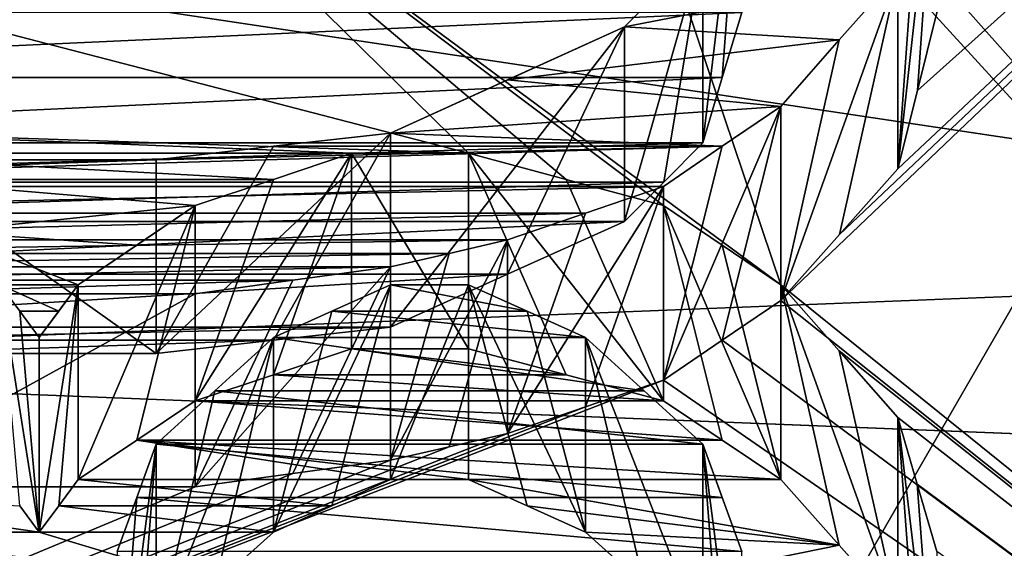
# Model space of a CAD drawing. Header units: millimetres. Extents: x -122 to 122, y -98 to 94.
# Tile 228 of 256: x -70 to -67.32, y 35.87 to 37.31. Entities that reach past the tile are written whole.
import ezdxf

# ---------------------------------------------------------------- set-up
doc = ezdxf.new("R2010")
doc.units = ezdxf.units.MM
doc.header["$LTSCALE"] = 26.699852
for name, color, linetype in [('1071', 7, 'CONTINUOUS'), ('1074', 7, 'CONTINUOUS'), ('2351', 7, 'CONTINUOUS'), ('2368', 7, 'CONTINUOUS'), ('2582', 7, 'CONTINUOUS'), ('2596', 7, 'CONTINUOUS'), ('2597', 7, 'CONTINUOUS'), ('2598', 7, 'CONTINUOUS'), ('2599', 7, 'CONTINUOUS'), ('2600', 7, 'CONTINUOUS'), ('2601', 7, 'CONTINUOUS'), ('2602', 7, 'CONTINUOUS'), ('2943', 7, 'CONTINUOUS'), ('2944', 7, 'CONTINUOUS'), ('2945', 7, 'CONTINUOUS'), ('2946', 7, 'CONTINUOUS'), ('2947', 7, 'CONTINUOUS'), ('2954', 7, 'CONTINUOUS'), ('2955', 7, 'CONTINUOUS'), ('3569', 7, 'CONTINUOUS'), ('3586', 7, 'CONTINUOUS'), ('3894', 7, 'CONTINUOUS'), ('4040', 7, 'CONTINUOUS'), ('4041', 7, 'CONTINUOUS'), ('4042', 7, 'CONTINUOUS'), ('4043', 7, 'CONTINUOUS'), ('4044', 7, 'CONTINUOUS'), ('4045', 7, 'CONTINUOUS'), ('4046', 7, 'CONTINUOUS'), ('4047', 7, 'CONTINUOUS'), ('4048', 7, 'CONTINUOUS'), ('4074', 7, 'CONTINUOUS'), ('4075', 7, 'CONTINUOUS'), ('4076', 7, 'CONTINUOUS'), ('4077', 7, 'CONTINUOUS'), ('4078', 7, 'CONTINUOUS'), ('4079', 7, 'CONTINUOUS'), ('4080', 7, 'CONTINUOUS'), ('4091', 7, 'CONTINUOUS'), ('4172', 7, 'CONTINUOUS'), ('4173', 7, 'CONTINUOUS'), ('4785', 7, 'CONTINUOUS'), ('4786', 7, 'CONTINUOUS'), ('4787', 7, 'CONTINUOUS'), ('4788', 7, 'CONTINUOUS')]:
    doc.layers.add(name, color=color, linetype=linetype)

msp = doc.modelspace()

# ---------------------------------------------------------------- linework, layer by layer
at = {"layer": '1071', "color": 250, "linetype": 'Continuous', "true_color": 0x323232}
for points in [[(-66.4443, 32.909, 19), (-66.4443, 38), (-67.8877, 30.7439, 17.75), (-66.4443, 32.909, 19)], [(-67.8877, 30.7439, 17.75), (-66.4443, 38), (-67.8877, 35.5), (-67.8877, 30.7439, 17.75)]]:
    msp.add_3dface(points, dxfattribs=at)
at = {"layer": '1074', "color": 250, "linetype": 'Continuous', "true_color": 0x323232}
msp.add_3dface([(-67.8877, 35.5), (-66.4443, 38), (-66.4443, 32.909, -19), (-67.8877, 35.5)], dxfattribs=at)
at = {"layer": '2351', "color": 250, "linetype": 'Continuous', "true_color": 0x323232}
for points in [[(-103.1595, 34.3891, 24.5448), (-103.1595, 41.469, 8.0861), (-36.8405, 34.3891, 24.5448), (-103.1595, 34.3891, 24.5448)], [(-36.8405, 34.3891, 24.5448), (-103.1595, 41.469, 8.0861), (-36.8405, 41.469, 8.0861), (-36.8405, 34.3891, 24.5448)]]:
    msp.add_3dface(points, dxfattribs=at)
at = {"layer": '2368', "color": 250, "linetype": 'Continuous', "true_color": 0x323232}
for points in [[(-63.7701, 33.238, 34.9757), (-63.7701, 40.5031, 26.2213), (-67.9255, 36.5444, 31.5051), (-63.7701, 33.238, 34.9757)], [(-67.9255, 36.5444, 31.5051), (-63.7701, 40.5031, 26.2213), (-67.7657, 36.7243, 31.2952), (-67.9255, 36.5444, 31.5051)], [(-67.7657, 36.7243, 31.2952), (-63.7701, 40.5031, 26.2213), (-67.6064, 36.9029, 31.0844), (-67.7657, 36.7243, 31.2952)], [(-67.6064, 36.9029, 31.0844), (-63.7701, 40.5031, 26.2213), (-67.5531, 37.1167, 30.8288), (-67.6064, 36.9029, 31.0844)], [(-67.5531, 37.1167, 30.8288), (-63.7701, 40.5031, 26.2213), (-67.5, 37.3287, 30.5718), (-67.5531, 37.1167, 30.8288)], [(-71.915, 37.1521, 30.7862), (-68.0319, 37.3287, 30.5718), (-71.9681, 37.3287, 30.5718), (-71.915, 37.1521, 30.7862)], [(-68.085, 37.1521, 30.7862), (-68.0319, 37.3287, 30.5718), (-71.915, 37.1521, 30.7862), (-68.085, 37.1521, 30.7862)], [(-71.8617, 36.9742, 30.9995), (-68.085, 37.1521, 30.7862), (-71.915, 37.1521, 30.7862), (-71.8617, 36.9742, 30.9995)], [(-68.1383, 36.9742, 30.9995), (-68.085, 37.1521, 30.7862), (-71.8617, 36.9742, 30.9995), (-68.1383, 36.9742, 30.9995)], [(-71.7554, 36.8673, 31.1266), (-68.1383, 36.9742, 30.9995), (-71.8617, 36.9742, 30.9995), (-71.7554, 36.8673, 31.1266)], [(-68.2446, 36.8673, 31.1266), (-68.1383, 36.9742, 30.9995), (-71.7554, 36.8673, 31.1266), (-68.2446, 36.8673, 31.1266)], [(-71.6489, 36.7599, 31.2534), (-68.2446, 36.8673, 31.1266), (-71.7554, 36.8673, 31.1266), (-71.6489, 36.7599, 31.2534)], [(-68.3511, 36.7599, 31.2534), (-68.2446, 36.8673, 31.1266), (-71.6489, 36.7599, 31.2534), (-68.3511, 36.7599, 31.2534)], [(-71.3301, 36.6165, 31.4212), (-68.3511, 36.7599, 31.2534), (-71.6489, 36.7599, 31.2534), (-71.3301, 36.6165, 31.4212)], [(-68.6699, 36.6165, 31.4212), (-68.3511, 36.7599, 31.2534), (-71.3301, 36.6165, 31.4212), (-68.6699, 36.6165, 31.4212)], [(-71.0106, 36.4723, 31.5885), (-68.6699, 36.6165, 31.4212), (-71.3301, 36.6165, 31.4212), (-71.0106, 36.4723, 31.5885)], [(-68.9894, 36.4723, 31.5885), (-68.6699, 36.6165, 31.4212), (-71.0106, 36.4723, 31.5885), (-68.9894, 36.4723, 31.5885)], [(-68.085, 36.4363, 31.63), (-63.7701, 33.238, 34.9757), (-67.9255, 36.5444, 31.5051), (-68.085, 36.4363, 31.63)], [(-70.6916, 36.4362, 31.6301), (-68.9894, 36.4723, 31.5885), (-71.0106, 36.4723, 31.5885), (-70.6916, 36.4362, 31.6301)], [(-69.3084, 36.4362, 31.6301), (-68.9894, 36.4723, 31.5885), (-70.6916, 36.4362, 31.6301), (-69.3084, 36.4362, 31.6301)], [(-70.3723, 36.4, 31.6717), (-69.3084, 36.4362, 31.6301), (-70.6916, 36.4362, 31.6301), (-70.3723, 36.4, 31.6717)], [(-69.6277, 36.4, 31.6717), (-69.3084, 36.4362, 31.6301), (-70.3723, 36.4, 31.6717), (-69.6277, 36.4, 31.6717)], [(-68.2447, 36.3277, 31.7547), (-63.7701, 33.238, 34.9757), (-68.085, 36.4363, 31.63), (-68.2447, 36.3277, 31.7547)], [(-76.2299, 33.238, 34.9757), (-63.7701, 33.238, 34.9757), (-68.2447, 36.3277, 31.7547), (-76.2299, 33.238, 34.9757)], [(-68.4573, 36.2552, 31.8374), (-76.2299, 33.238, 34.9757), (-68.2447, 36.3277, 31.7547), (-68.4573, 36.2552, 31.8374)], [(-68.6702, 36.1825, 31.92), (-76.2299, 33.238, 34.9757), (-68.4573, 36.2552, 31.8374), (-68.6702, 36.1825, 31.92)], [(-68.6702, 36.1825, 31.92), (-68.8297, 36.1462, 31.9612), (-76.2299, 33.238, 34.9757), (-68.6702, 36.1825, 31.92)], [(-68.9894, 36.1098, 32.0023), (-76.2299, 33.238, 34.9757), (-68.8297, 36.1462, 31.9612), (-68.9894, 36.1098, 32.0023)], [(-68.9894, 36.1098, 32.0023), (-69.2552, 36.0733, 32.0433), (-76.2299, 33.238, 34.9757), (-68.9894, 36.1098, 32.0023)], [(-69.5213, 36.0369, 32.0844), (-76.2299, 33.238, 34.9757), (-69.2552, 36.0733, 32.0433), (-69.5213, 36.0369, 32.0844)], [(-70.4787, 36.0369, 32.0844), (-76.2299, 33.238, 34.9757), (-69.5213, 36.0369, 32.0844), (-70.4787, 36.0369, 32.0844)]]:
    msp.add_3dface(points, dxfattribs=at)
at = {"layer": '2582', "color": 250, "linetype": 'Continuous', "true_color": 0x323232}
for points in [[(-67.7658, 37.2543, 32.2131), (-67.6064, 37.4339, 32.0041), (-68.3511, 37.2901, 32.1716), (-67.7658, 37.2543, 32.2131)], [(-68.3511, 37.2901, 32.1716), (-67.6064, 37.4339, 32.0041), (-68.2446, 37.3981, 32.046), (-68.3511, 37.2901, 32.1716)], [(-68.6699, 37.1458, 32.338), (-67.7658, 37.2543, 32.2131), (-68.3511, 37.2901, 32.1716), (-68.6699, 37.1458, 32.338)], [(-67.9255, 37.0733, 32.4212), (-67.7658, 37.2543, 32.2131), (-68.6699, 37.1458, 32.338), (-67.9255, 37.0733, 32.4212)], [(-68.9894, 37.0008, 32.5039), (-67.9255, 37.0733, 32.4212), (-68.6699, 37.1458, 32.338), (-68.9894, 37.0008, 32.5039)], [(-68.085, 36.9646, 32.5451), (-67.9255, 37.0733, 32.4212), (-68.9894, 37.0008, 32.5039), (-68.085, 36.9646, 32.5451)], [(-69.3084, 36.9645, 32.5452), (-68.085, 36.9646, 32.5451), (-68.9894, 37.0008, 32.5039), (-69.3084, 36.9645, 32.5452)], [(-68.2447, 36.8554, 32.6687), (-68.085, 36.9646, 32.5451), (-71.7553, 36.8554, 32.6687), (-68.2447, 36.8554, 32.6687)], [(-71.7553, 36.8554, 32.6687), (-68.085, 36.9646, 32.5451), (-69.6277, 36.9281, 32.5864), (-71.7553, 36.8554, 32.6687)], [(-69.6277, 36.9281, 32.5864), (-68.085, 36.9646, 32.5451), (-69.3084, 36.9645, 32.5452), (-69.6277, 36.9281, 32.5864)], [(-70.3723, 36.9281, 32.5864), (-71.7553, 36.8554, 32.6687), (-69.6277, 36.9281, 32.5864), (-70.3723, 36.9281, 32.5864)], [(-71.5427, 36.7825, 32.7507), (-68.2447, 36.8554, 32.6687), (-71.7553, 36.8554, 32.6687), (-71.5427, 36.7825, 32.7507)], [(-68.4573, 36.7825, 32.7507), (-68.2447, 36.8554, 32.6687), (-71.5427, 36.7825, 32.7507), (-68.4573, 36.7825, 32.7507)], [(-71.3298, 36.7094, 32.8326), (-68.4573, 36.7825, 32.7507), (-71.5427, 36.7825, 32.7507), (-71.3298, 36.7094, 32.8326)], [(-68.6702, 36.7094, 32.8326), (-68.4573, 36.7825, 32.7507), (-71.3298, 36.7094, 32.8326), (-68.6702, 36.7094, 32.8326)], [(-71.1703, 36.6729, 32.8734), (-68.6702, 36.7094, 32.8326), (-71.3298, 36.7094, 32.8326), (-71.1703, 36.6729, 32.8734)], [(-68.8297, 36.6729, 32.8734), (-68.6702, 36.7094, 32.8326), (-71.1703, 36.6729, 32.8734), (-68.8297, 36.6729, 32.8734)], [(-71.0106, 36.6363, 32.9142), (-68.8297, 36.6729, 32.8734), (-71.1703, 36.6729, 32.8734), (-71.0106, 36.6363, 32.9142)], [(-68.9894, 36.6363, 32.9142), (-68.8297, 36.6729, 32.8734), (-71.0106, 36.6363, 32.9142), (-68.9894, 36.6363, 32.9142)], [(-70.7448, 36.5997, 32.9549), (-68.9894, 36.6363, 32.9142), (-71.0106, 36.6363, 32.9142), (-70.7448, 36.5997, 32.9549)], [(-69.2552, 36.5997, 32.9549), (-68.9894, 36.6363, 32.9142), (-70.7448, 36.5997, 32.9549), (-69.2552, 36.5997, 32.9549)], [(-70.4787, 36.563, 32.9956), (-69.2552, 36.5997, 32.9549), (-70.7448, 36.5997, 32.9549), (-70.4787, 36.563, 32.9956)], [(-69.5213, 36.563, 32.9956), (-69.2552, 36.5997, 32.9549), (-70.4787, 36.563, 32.9956), (-69.5213, 36.563, 32.9956)]]:
    msp.add_3dface(points, dxfattribs=at)
at = {"layer": '2596', "color": 250, "linetype": 'Continuous', "true_color": 0x323232}
for points in [[(-67.6064, 36.9029, 31.0844), (-67.5531, 37.1167, 30.8288), (-67.5, 37.8623, 31.4961), (-67.6064, 36.9029, 31.0844)], [(-67.6064, 36.9029, 31.0844), (-67.5, 37.8623, 31.4961), (-67.5531, 37.649, 31.7508), (-67.6064, 36.9029, 31.0844)], [(-67.5531, 37.1167, 30.8288), (-67.5, 37.3287, 30.5718), (-67.5, 37.8623, 31.4961), (-67.5531, 37.1167, 30.8288)], [(-67.6064, 36.9029, 31.0844), (-67.5531, 37.649, 31.7508), (-67.6064, 37.4339, 32.0041), (-67.6064, 36.9029, 31.0844)]]:
    msp.add_3dface(points, dxfattribs=at)
at = {"layer": '2597', "color": 250, "linetype": 'Continuous', "true_color": 0x323232}
for points in [[(-67.9255, 36.5444, 31.5051), (-67.7657, 36.7243, 31.2952), (-67.6064, 37.4339, 32.0041), (-67.9255, 36.5444, 31.5051)], [(-67.9255, 36.5444, 31.5051), (-67.6064, 37.4339, 32.0041), (-67.7658, 37.2543, 32.2131), (-67.9255, 36.5444, 31.5051)], [(-67.7657, 36.7243, 31.2952), (-67.6064, 36.9029, 31.0844), (-67.6064, 37.4339, 32.0041), (-67.7657, 36.7243, 31.2952)], [(-67.9255, 36.5444, 31.5051), (-67.7658, 37.2543, 32.2131), (-67.9255, 37.0733, 32.4212), (-67.9255, 36.5444, 31.5051)]]:
    msp.add_3dface(points, dxfattribs=at)
at = {"layer": '2598', "color": 250, "linetype": 'Continuous', "true_color": 0x323232}
for points in [[(-68.2447, 36.3277, 31.7547), (-68.085, 36.4363, 31.63), (-67.9255, 37.0733, 32.4212), (-68.2447, 36.3277, 31.7547)], [(-68.2447, 36.3277, 31.7547), (-67.9255, 37.0733, 32.4212), (-68.085, 36.9646, 32.5451), (-68.2447, 36.3277, 31.7547)], [(-68.085, 36.4363, 31.63), (-67.9255, 36.5444, 31.5051), (-67.9255, 37.0733, 32.4212), (-68.085, 36.4363, 31.63)], [(-68.2447, 36.3277, 31.7547), (-68.085, 36.9646, 32.5451), (-68.2447, 36.8554, 32.6687), (-68.2447, 36.3277, 31.7547)]]:
    msp.add_3dface(points, dxfattribs=at)
at = {"layer": '2599', "color": 250, "linetype": 'Continuous', "true_color": 0x323232}
for points in [[(-68.6702, 36.1825, 31.92), (-68.4573, 36.2552, 31.8374), (-68.2447, 36.8554, 32.6687), (-68.6702, 36.1825, 31.92)], [(-68.6702, 36.1825, 31.92), (-68.2447, 36.8554, 32.6687), (-68.4573, 36.7825, 32.7507), (-68.6702, 36.1825, 31.92)], [(-68.4573, 36.2552, 31.8374), (-68.2447, 36.3277, 31.7547), (-68.2447, 36.8554, 32.6687), (-68.4573, 36.2552, 31.8374)], [(-68.6702, 36.1825, 31.92), (-68.4573, 36.7825, 32.7507), (-68.6702, 36.7094, 32.8326), (-68.6702, 36.1825, 31.92)]]:
    msp.add_3dface(points, dxfattribs=at)
at = {"layer": '2600', "color": 250, "linetype": 'Continuous', "true_color": 0x323232}
for points in [[(-68.9894, 36.1098, 32.0023), (-68.8297, 36.1462, 31.9612), (-68.6702, 36.7094, 32.8326), (-68.9894, 36.1098, 32.0023)], [(-68.9894, 36.1098, 32.0023), (-68.6702, 36.7094, 32.8326), (-68.8297, 36.6729, 32.8734), (-68.9894, 36.1098, 32.0023)], [(-68.8297, 36.1462, 31.9612), (-68.6702, 36.1825, 31.92), (-68.6702, 36.7094, 32.8326), (-68.8297, 36.1462, 31.9612)], [(-68.9894, 36.1098, 32.0023), (-68.8297, 36.6729, 32.8734), (-68.9894, 36.6363, 32.9142), (-68.9894, 36.1098, 32.0023)]]:
    msp.add_3dface(points, dxfattribs=at)
at = {"layer": '2601', "color": 250, "linetype": 'Continuous', "true_color": 0x323232}
for points in [[(-69.5213, 36.0369, 32.0844), (-69.2552, 36.0733, 32.0433), (-68.9894, 36.6363, 32.9142), (-69.5213, 36.0369, 32.0844)], [(-69.5213, 36.0369, 32.0844), (-68.9894, 36.6363, 32.9142), (-69.2552, 36.5997, 32.9549), (-69.5213, 36.0369, 32.0844)], [(-69.2552, 36.0733, 32.0433), (-68.9894, 36.1098, 32.0023), (-68.9894, 36.6363, 32.9142), (-69.2552, 36.0733, 32.0433)], [(-69.5213, 36.0369, 32.0844), (-69.2552, 36.5997, 32.9549), (-69.5213, 36.563, 32.9956), (-69.5213, 36.0369, 32.0844)]]:
    msp.add_3dface(points, dxfattribs=at)
at = {"layer": '2602', "color": 250, "linetype": 'Continuous', "true_color": 0x323232}
for points in [[(-70.4787, 36.0369, 32.0844), (-69.5213, 36.0369, 32.0844), (-69.5213, 36.563, 32.9956), (-70.4787, 36.0369, 32.0844)], [(-70.4787, 36.0369, 32.0844), (-69.5213, 36.563, 32.9956), (-70.4787, 36.563, 32.9956), (-70.4787, 36.0369, 32.0844)]]:
    msp.add_3dface(points, dxfattribs=at)
at = {"layer": '2943', "color": 250, "linetype": 'Continuous', "true_color": 0x323232}
for points in [[(-68.085, 37.1521, 30.7862), (-68.1383, 36.9742, 30.9995), (-68.0319, 37.8623, 31.4961), (-68.085, 37.1521, 30.7862)], [(-68.1383, 36.9742, 30.9995), (-68.1383, 37.5057, 31.92), (-68.0319, 37.8623, 31.4961), (-68.1383, 36.9742, 30.9995)], [(-68.0319, 37.3287, 30.5718), (-68.085, 37.1521, 30.7862), (-68.0319, 37.8623, 31.4961), (-68.0319, 37.3287, 30.5718)]]:
    msp.add_3dface(points, dxfattribs=at)
at = {"layer": '2944', "color": 250, "linetype": 'Continuous', "true_color": 0x323232}
for points in [[(-68.2446, 36.8673, 31.1266), (-68.3511, 36.7599, 31.2534), (-68.1383, 37.5057, 31.92), (-68.2446, 36.8673, 31.1266)], [(-68.3511, 36.7599, 31.2534), (-68.3511, 37.2901, 32.1716), (-68.1383, 37.5057, 31.92), (-68.3511, 36.7599, 31.2534)], [(-68.3511, 37.2901, 32.1716), (-68.2446, 37.3981, 32.046), (-68.1383, 37.5057, 31.92), (-68.3511, 37.2901, 32.1716)], [(-68.1383, 36.9742, 30.9995), (-68.2446, 36.8673, 31.1266), (-68.1383, 37.5057, 31.92), (-68.1383, 36.9742, 30.9995)]]:
    msp.add_3dface(points, dxfattribs=at)
at = {"layer": '2945', "color": 250, "linetype": 'Continuous', "true_color": 0x323232}
for points in [[(-68.6699, 36.6165, 31.4212), (-68.9894, 36.4723, 31.5885), (-68.3511, 37.2901, 32.1716), (-68.6699, 36.6165, 31.4212)], [(-68.9894, 36.4723, 31.5885), (-68.9894, 37.0008, 32.5039), (-68.3511, 37.2901, 32.1716), (-68.9894, 36.4723, 31.5885)], [(-68.9894, 37.0008, 32.5039), (-68.6699, 37.1458, 32.338), (-68.3511, 37.2901, 32.1716), (-68.9894, 37.0008, 32.5039)], [(-68.3511, 36.7599, 31.2534), (-68.6699, 36.6165, 31.4212), (-68.3511, 37.2901, 32.1716), (-68.3511, 36.7599, 31.2534)]]:
    msp.add_3dface(points, dxfattribs=at)
at = {"layer": '2946', "color": 250, "linetype": 'Continuous', "true_color": 0x323232}
for points in [[(-69.3084, 36.4362, 31.6301), (-69.6277, 36.4, 31.6717), (-68.9894, 37.0008, 32.5039), (-69.3084, 36.4362, 31.6301)], [(-68.9894, 37.0008, 32.5039), (-69.6277, 36.4, 31.6717), (-69.3084, 36.9645, 32.5452), (-68.9894, 37.0008, 32.5039)], [(-68.9894, 36.4723, 31.5885), (-69.3084, 36.4362, 31.6301), (-68.9894, 37.0008, 32.5039), (-68.9894, 36.4723, 31.5885)], [(-69.6277, 36.9281, 32.5864), (-69.3084, 36.9645, 32.5452), (-69.6277, 36.4, 31.6717), (-69.6277, 36.9281, 32.5864)]]:
    msp.add_3dface(points, dxfattribs=at)
at = {"layer": '2947', "color": 250, "linetype": 'Continuous', "true_color": 0x323232}
for points in [[(-69.6277, 36.4, 31.6717), (-70.3723, 36.4, 31.6717), (-70.3723, 36.9281, 32.5864), (-69.6277, 36.4, 31.6717)], [(-69.6277, 36.4, 31.6717), (-70.3723, 36.9281, 32.5864), (-69.6277, 36.9281, 32.5864), (-69.6277, 36.4, 31.6717)]]:
    msp.add_3dface(points, dxfattribs=at)
at = {"layer": '2954', "color": 250, "linetype": 'Continuous', "true_color": 0x323232}
for points in [[(-31.5, 43.165, 19.2183), (-108.5, 31.6164, 35.1136), (-31.5, 31.6164, 35.1136), (-31.5, 43.165, 19.2183)], [(-108.5, 43.165, 19.2183), (-108.5, 31.6164, 35.1136), (-31.5, 43.165, 19.2183), (-108.5, 43.165, 19.2183)]]:
    msp.add_3dface(points, dxfattribs=at)
at = {"layer": '2955', "color": 250, "linetype": 'Continuous', "true_color": 0x323232}
for points in [[(-108.5, 44.9921, 20.0318), (-108.5, 32.9547, 36.5999), (-31.5, 44.9921, 20.0318), (-108.5, 44.9921, 20.0318)], [(-31.5, 44.9921, 20.0318), (-108.5, 32.9547, 36.5999), (-31.5, 32.9547, 36.5999), (-31.5, 44.9921, 20.0318)]]:
    msp.add_3dface(points, dxfattribs=at)
at = {"layer": '3569', "color": 250, "linetype": 'Continuous', "true_color": 0x323232}
for points in [[(-103.1595, 41.469, -8.0861), (-103.1595, 34.3891, -24.5448), (-36.8405, 41.469, -8.0861), (-103.1595, 41.469, -8.0861)], [(-36.8405, 41.469, -8.0861), (-103.1595, 34.3891, -24.5448), (-36.8405, 34.3891, -24.5448), (-36.8405, 41.469, -8.0861)]]:
    msp.add_3dface(points, dxfattribs=at)
at = {"layer": '3586', "color": 250, "linetype": 'Continuous', "true_color": 0x323232}
for points in [[(-63.7701, 40.5031, -26.2213), (-63.7701, 33.238, -34.9757), (-67.5, 40.0106, -26.967), (-63.7701, 40.5031, -26.2213)], [(-67.5, 40.0106, -26.967), (-63.7701, 33.238, -34.9757), (-67.5, 39.8158, -27.2536), (-67.5, 40.0106, -26.967)], [(-67.5, 39.8158, -27.2536), (-63.7701, 33.238, -34.9757), (-67.5, 39.6191, -27.5389), (-67.5, 39.8158, -27.2536)], [(-67.5, 39.6191, -27.5389), (-63.7701, 33.238, -34.9757), (-67.8714, 39.4218, -27.8206), (-67.5, 39.6191, -27.5389)], [(-67.8714, 39.4218, -27.8206), (-63.7701, 33.238, -34.9757), (-68.2447, 39.2221, -28.1014), (-67.8714, 39.4218, -27.8206)], [(-63.7701, 33.238, -34.9757), (-68.5638, 38.4805, -29.1086), (-69.0957, 39.2221, -28.1014), (-63.7701, 33.238, -34.9757)], [(-68.2447, 39.2221, -28.1014), (-63.7701, 33.238, -34.9757), (-69.0957, 39.2221, -28.1014), (-68.2447, 39.2221, -28.1014)], [(-68.5638, 38.4805, -29.1086), (-67.9255, 36.5876, -31.4549), (-69.888, 38.036, -29.6871), (-68.5638, 38.4805, -29.1086)], [(-63.7701, 33.238, -34.9757), (-67.9255, 36.5876, -31.4549), (-68.5638, 38.4805, -29.1086), (-63.7701, 33.238, -34.9757)], [(-69.888, 38.036, -29.6871), (-68.7766, 36.9457, -31.0335), (-71.2234, 37.5817, -30.2601), (-69.888, 38.036, -29.6871)], [(-68.7766, 36.9457, -31.0335), (-69.888, 38.036, -29.6871), (-68.5108, 36.8744, -31.1182), (-68.7766, 36.9457, -31.0335)], [(-68.2447, 36.8029, -31.2028), (-68.5108, 36.8744, -31.1182), (-69.888, 38.036, -29.6871), (-68.2447, 36.8029, -31.2028)], [(-67.9255, 36.5876, -31.4549), (-68.2447, 36.8029, -31.2028), (-69.888, 38.036, -29.6871), (-67.9255, 36.5876, -31.4549)], [(-68.7766, 36.9457, -31.0335), (-70.9043, 37.0169, -30.9485), (-71.2234, 37.5817, -30.2601), (-68.7766, 36.9457, -31.0335)], [(-70.6385, 36.9457, -31.0334), (-70.9043, 37.0169, -30.9485), (-69.0957, 36.9457, -31.0335), (-70.6385, 36.9457, -31.0334)], [(-69.0957, 36.9457, -31.0335), (-70.9043, 37.0169, -30.9485), (-68.7766, 36.9457, -31.0335), (-69.0957, 36.9457, -31.0335)], [(-70.3723, 36.8743, -31.1182), (-70.6385, 36.9457, -31.0334), (-69.3084, 36.8744, -31.1182), (-70.3723, 36.8743, -31.1182)], [(-69.3084, 36.8744, -31.1182), (-70.6385, 36.9457, -31.0334), (-69.0957, 36.9457, -31.0335), (-69.3084, 36.8744, -31.1182)], [(-69.5213, 36.8029, -31.2028), (-70.3723, 36.8743, -31.1182), (-69.3084, 36.8744, -31.1182), (-69.5213, 36.8029, -31.2028)], [(-70.213, 36.7314, -31.2868), (-70.3723, 36.8743, -31.1182), (-69.5213, 36.8029, -31.2028), (-70.213, 36.7314, -31.2868)], [(-69.6807, 36.6955, -31.329), (-70.213, 36.7314, -31.2868), (-69.5213, 36.8029, -31.2028), (-69.6807, 36.6955, -31.329)], [(-68.0853, 36.6955, -31.329), (-68.2447, 36.8029, -31.2028), (-67.9255, 36.5876, -31.4549), (-68.0853, 36.6955, -31.329)], [(-70.0532, 36.5876, -31.4549), (-70.213, 36.7314, -31.2868), (-69.8404, 36.5876, -31.4549), (-70.0532, 36.5876, -31.4549)], [(-69.8404, 36.5876, -31.4549), (-70.213, 36.7314, -31.2868), (-69.6807, 36.6955, -31.329), (-69.8404, 36.5876, -31.4549)], [(-70, 36.5156, -31.5384), (-70.0532, 36.5876, -31.4549), (-69.8936, 36.5156, -31.5384), (-70, 36.5156, -31.5384)], [(-69.8936, 36.5156, -31.5384), (-70.0532, 36.5876, -31.4549), (-69.8404, 36.5876, -31.4549), (-69.8936, 36.5156, -31.5384)], [(-68.9894, 36.5876, -31.4549), (-68.6171, 36.5156, -31.5384), (-69.1489, 36.5156, -31.5384), (-68.9894, 36.5876, -31.4549)], [(-68.7766, 36.5876, -31.4549), (-68.6171, 36.5156, -31.5384), (-68.9894, 36.5876, -31.4549), (-68.7766, 36.5876, -31.4549)], [(-67.9255, 36.5876, -31.4549), (-63.7701, 33.238, -34.9757), (-67.7662, 36.4075, -31.6632), (-67.9255, 36.5876, -31.4549)], [(-69.9468, 36.4434, -31.6218), (-70, 36.5156, -31.5384), (-69.8936, 36.5156, -31.5384), (-69.9468, 36.4434, -31.6218)], [(-69.1489, 36.5156, -31.5384), (-68.4574, 36.4434, -31.6218), (-69.3085, 36.4434, -31.6218), (-69.1489, 36.5156, -31.5384)], [(-68.6171, 36.5156, -31.5384), (-68.4574, 36.4434, -31.6218), (-69.1489, 36.5156, -31.5384), (-68.6171, 36.5156, -31.5384)], [(-69.3085, 36.4434, -31.6218), (-68.298, 36.2989, -31.7877), (-69.4679, 36.2989, -31.7877), (-69.3085, 36.4434, -31.6218)], [(-68.4574, 36.4434, -31.6218), (-68.298, 36.2989, -31.7877), (-69.3085, 36.4434, -31.6218), (-68.4574, 36.4434, -31.6218)], [(-67.7662, 36.4075, -31.6632), (-63.7701, 33.238, -34.9757), (-67.6064, 36.2261, -31.8705), (-67.7662, 36.4075, -31.6632)], [(-69.4679, 36.2989, -31.7877), (-68.1383, 36.1534, -31.9529), (-69.6277, 36.1534, -31.9529), (-69.4679, 36.2989, -31.7877)], [(-68.298, 36.2989, -31.7877), (-68.1383, 36.1534, -31.9529), (-69.4679, 36.2989, -31.7877), (-68.298, 36.2989, -31.7877)], [(-67.6064, 36.2261, -31.8705), (-63.7701, 33.238, -34.9757), (-67.5532, 36.0443, -32.076), (-67.6064, 36.2261, -31.8705)], [(-69.6277, 36.1534, -31.9529), (-68.0851, 36.0078, -32.117), (-69.6808, 36.0078, -32.117), (-69.6277, 36.1534, -31.9529)], [(-68.1383, 36.1534, -31.9529), (-68.0851, 36.0078, -32.117), (-69.6277, 36.1534, -31.9529), (-68.1383, 36.1534, -31.9529)], [(-67.5532, 36.0443, -32.076), (-63.7701, 33.238, -34.9757), (-67.5, 35.8614, -32.2804), (-67.5532, 36.0443, -32.076)], [(-69.6808, 36.0078, -32.117), (-68.0319, 35.8614, -32.2804), (-69.734, 35.8614, -32.2804), (-69.6808, 36.0078, -32.117)], [(-68.0851, 36.0078, -32.117), (-68.0319, 35.8614, -32.2804), (-69.6808, 36.0078, -32.117), (-68.0851, 36.0078, -32.117)]]:
    msp.add_3dface(points, dxfattribs=at)
at = {"layer": '3894', "color": 250, "linetype": 'Continuous', "true_color": 0x323232}
for points in [[(-69.8877, 37.4958, -28.7511), (-71.4362, 37.2528, -29.0653), (-70.1003, 37.701, -28.4815), (-69.8877, 37.4958, -28.7511)], [(-69.8877, 37.4958, -28.7511), (-71.2234, 37.0447, -29.33), (-71.4362, 37.2528, -29.0653), (-69.8877, 37.4958, -28.7511)], [(-69.3084, 36.3421, -30.1963), (-69.0957, 36.413, -30.1108), (-68.5108, 36.3421, -30.1963), (-69.3084, 36.3421, -30.1963)], [(-69.0957, 36.413, -30.1108), (-68.7766, 36.413, -30.1108), (-68.5108, 36.3421, -30.1963), (-69.0957, 36.413, -30.1108)], [(-69.5213, 36.271, -30.2816), (-69.3084, 36.3421, -30.1963), (-68.2447, 36.271, -30.2816), (-69.5213, 36.271, -30.2816)], [(-69.3084, 36.3421, -30.1963), (-68.5108, 36.3421, -30.1963), (-68.2447, 36.271, -30.2816), (-69.3084, 36.3421, -30.1963)], [(-69.6807, 36.1643, -30.409), (-69.5213, 36.271, -30.2816), (-68.0853, 36.1643, -30.409), (-69.6807, 36.1643, -30.409)], [(-69.5213, 36.271, -30.2816), (-68.2447, 36.271, -30.2816), (-68.0853, 36.1643, -30.409), (-69.5213, 36.271, -30.2816)], [(-69.8404, 36.0571, -30.536), (-69.6807, 36.1643, -30.409), (-68.9894, 36.0571, -30.536), (-69.8404, 36.0571, -30.536)], [(-69.6807, 36.1643, -30.409), (-68.0853, 36.1643, -30.409), (-67.9255, 36.0571, -30.536), (-69.6807, 36.1643, -30.409)], [(-69.6807, 36.1643, -30.409), (-67.9255, 36.0571, -30.536), (-68.7766, 36.0571, -30.536), (-69.6807, 36.1643, -30.409)], [(-69.6807, 36.1643, -30.409), (-68.7766, 36.0571, -30.536), (-68.9894, 36.0571, -30.536), (-69.6807, 36.1643, -30.409)], [(-69.8936, 35.9855, -30.6203), (-69.8404, 36.0571, -30.536), (-69.1488, 35.9855, -30.6203), (-69.8936, 35.9855, -30.6203)], [(-69.8404, 36.0571, -30.536), (-68.9894, 36.0571, -30.536), (-69.1488, 35.9855, -30.6203), (-69.8404, 36.0571, -30.536)], [(-67.9255, 36.0571, -30.536), (-67.7662, 35.8781, -30.7461), (-68.7766, 36.0571, -30.536), (-67.9255, 36.0571, -30.536)], [(-67.7662, 35.8781, -30.7461), (-68.6171, 35.9855, -30.6203), (-68.7766, 36.0571, -30.536), (-67.7662, 35.8781, -30.7461)], [(-70, 35.9855, -30.6203), (-69.9468, 35.9138, -30.7045), (-70.6917, 36.0214, -30.5781), (-70, 35.9855, -30.6203)], [(-69.9468, 35.9138, -30.7045), (-70.4787, 35.9138, -30.7045), (-70.6917, 36.0214, -30.5781), (-69.9468, 35.9138, -30.7045)], [(-69.9468, 35.9138, -30.7045), (-69.8936, 35.9855, -30.6203), (-69.3085, 35.9138, -30.7045), (-69.9468, 35.9138, -30.7045)], [(-69.8936, 35.9855, -30.6203), (-69.1488, 35.9855, -30.6203), (-69.3085, 35.9138, -30.7045), (-69.8936, 35.9855, -30.6203)], [(-67.7662, 35.8781, -30.7461), (-68.4574, 35.9138, -30.7045), (-68.6171, 35.9855, -30.6203), (-67.7662, 35.8781, -30.7461)], [(-70.4787, 35.9138, -30.7045), (-69.9468, 35.9138, -30.7045), (-69.4679, 35.7701, -30.8718), (-70.4787, 35.9138, -30.7045)], [(-70.3724, 35.77, -30.8718), (-70.4787, 35.9138, -30.7045), (-69.4679, 35.7701, -30.8718), (-70.3724, 35.77, -30.8718)], [(-69.9468, 35.9138, -30.7045), (-69.3085, 35.9138, -30.7045), (-69.4679, 35.7701, -30.8718), (-69.9468, 35.9138, -30.7045)], [(-67.7662, 35.8781, -30.7461), (-68.2981, 35.7701, -30.8718), (-68.4574, 35.9138, -30.7045), (-67.7662, 35.8781, -30.7461)], [(-67.7662, 35.8781, -30.7461), (-67.6064, 35.6978, -30.9553), (-68.2981, 35.7701, -30.8718), (-67.7662, 35.8781, -30.7461)]]:
    msp.add_3dface(points, dxfattribs=at)
at = {"layer": '4040', "color": 250, "linetype": 'Continuous', "true_color": 0x323232}
for points in [[(-70.0532, 36.5876, -31.4549), (-70, 36.5156, -31.5384), (-69.9468, 35.9138, -30.7045), (-70.0532, 36.5876, -31.4549)], [(-70, 35.9855, -30.6203), (-70.0532, 36.5876, -31.4549), (-69.9468, 35.9138, -30.7045), (-70, 35.9855, -30.6203)], [(-70, 36.5156, -31.5384), (-69.9468, 36.4434, -31.6218), (-69.9468, 35.9138, -30.7045), (-70, 36.5156, -31.5384)]]:
    msp.add_3dface(points, dxfattribs=at)
at = {"layer": '4041', "color": 250, "linetype": 'Continuous', "true_color": 0x323232}
for points in [[(-69.9468, 36.4434, -31.6218), (-69.8936, 36.5156, -31.5384), (-69.8404, 36.5876, -31.4549), (-69.9468, 36.4434, -31.6218)], [(-69.9468, 36.4434, -31.6218), (-69.8404, 36.5876, -31.4549), (-69.9468, 35.9138, -30.7045), (-69.9468, 36.4434, -31.6218)], [(-69.9468, 35.9138, -30.7045), (-69.8404, 36.5876, -31.4549), (-69.8936, 35.9855, -30.6203), (-69.9468, 35.9138, -30.7045)], [(-69.8936, 35.9855, -30.6203), (-69.8404, 36.5876, -31.4549), (-69.8404, 36.0571, -30.536), (-69.8936, 35.9855, -30.6203)]]:
    msp.add_3dface(points, dxfattribs=at)
at = {"layer": '4042', "color": 250, "linetype": 'Continuous', "true_color": 0x323232}
for points in [[(-69.8404, 36.5876, -31.4549), (-69.6807, 36.6955, -31.329), (-69.5213, 36.8029, -31.2028), (-69.8404, 36.5876, -31.4549)], [(-69.8404, 36.5876, -31.4549), (-69.5213, 36.8029, -31.2028), (-69.8404, 36.0571, -30.536), (-69.8404, 36.5876, -31.4549)], [(-69.8404, 36.0571, -30.536), (-69.5213, 36.8029, -31.2028), (-69.6807, 36.1643, -30.409), (-69.8404, 36.0571, -30.536)], [(-69.6807, 36.1643, -30.409), (-69.5213, 36.8029, -31.2028), (-69.5213, 36.271, -30.2816), (-69.6807, 36.1643, -30.409)]]:
    msp.add_3dface(points, dxfattribs=at)
at = {"layer": '4043', "color": 250, "linetype": 'Continuous', "true_color": 0x323232}
for points in [[(-69.0957, 36.9457, -31.0335), (-69.5213, 36.271, -30.2816), (-69.3084, 36.8744, -31.1182), (-69.0957, 36.9457, -31.0335)], [(-69.5213, 36.271, -30.2816), (-69.0957, 36.9457, -31.0335), (-69.3084, 36.3421, -30.1963), (-69.5213, 36.271, -30.2816)], [(-69.3084, 36.3421, -30.1963), (-69.0957, 36.9457, -31.0335), (-69.0957, 36.413, -30.1108), (-69.3084, 36.3421, -30.1963)], [(-69.5213, 36.8029, -31.2028), (-69.3084, 36.8744, -31.1182), (-69.5213, 36.271, -30.2816), (-69.5213, 36.8029, -31.2028)]]:
    msp.add_3dface(points, dxfattribs=at)
at = {"layer": '4044', "color": 250, "linetype": 'Continuous', "true_color": 0x323232}
for points in [[(-69.0957, 36.9457, -31.0335), (-68.7766, 36.9457, -31.0335), (-68.7766, 36.413, -30.1108), (-69.0957, 36.9457, -31.0335)], [(-69.0957, 36.413, -30.1108), (-69.0957, 36.9457, -31.0335), (-68.7766, 36.413, -30.1108), (-69.0957, 36.413, -30.1108)]]:
    msp.add_3dface(points, dxfattribs=at)
at = {"layer": '4045', "color": 250, "linetype": 'Continuous', "true_color": 0x323232}
for points in [[(-68.7766, 36.9457, -31.0335), (-68.5108, 36.8744, -31.1182), (-68.2447, 36.271, -30.2816), (-68.7766, 36.9457, -31.0335)], [(-68.7766, 36.413, -30.1108), (-68.7766, 36.9457, -31.0335), (-68.5108, 36.3421, -30.1963), (-68.7766, 36.413, -30.1108)], [(-68.5108, 36.3421, -30.1963), (-68.7766, 36.9457, -31.0335), (-68.2447, 36.271, -30.2816), (-68.5108, 36.3421, -30.1963)], [(-68.5108, 36.8744, -31.1182), (-68.2447, 36.8029, -31.2028), (-68.2447, 36.271, -30.2816), (-68.5108, 36.8744, -31.1182)]]:
    msp.add_3dface(points, dxfattribs=at)
at = {"layer": '4046', "color": 250, "linetype": 'Continuous', "true_color": 0x323232}
for points in [[(-68.2447, 36.8029, -31.2028), (-68.0853, 36.6955, -31.329), (-67.9255, 36.0571, -30.536), (-68.2447, 36.8029, -31.2028)], [(-68.2447, 36.271, -30.2816), (-68.2447, 36.8029, -31.2028), (-68.0853, 36.1643, -30.409), (-68.2447, 36.271, -30.2816)], [(-68.0853, 36.1643, -30.409), (-68.2447, 36.8029, -31.2028), (-67.9255, 36.0571, -30.536), (-68.0853, 36.1643, -30.409)], [(-68.0853, 36.6955, -31.329), (-67.9255, 36.5876, -31.4549), (-67.9255, 36.0571, -30.536), (-68.0853, 36.6955, -31.329)]]:
    msp.add_3dface(points, dxfattribs=at)
at = {"layer": '4047', "color": 250, "linetype": 'Continuous', "true_color": 0x323232}
for points in [[(-67.9255, 36.5876, -31.4549), (-67.7662, 36.4075, -31.6632), (-67.6064, 35.6978, -30.9553), (-67.9255, 36.5876, -31.4549)], [(-67.9255, 36.0571, -30.536), (-67.9255, 36.5876, -31.4549), (-67.7662, 35.8781, -30.7461), (-67.9255, 36.0571, -30.536)], [(-67.7662, 35.8781, -30.7461), (-67.9255, 36.5876, -31.4549), (-67.6064, 35.6978, -30.9553), (-67.7662, 35.8781, -30.7461)], [(-67.7662, 36.4075, -31.6632), (-67.6064, 36.2261, -31.8705), (-67.6064, 35.6978, -30.9553), (-67.7662, 36.4075, -31.6632)]]:
    msp.add_3dface(points, dxfattribs=at)
at = {"layer": '4048', "color": 250, "linetype": 'Continuous', "true_color": 0x323232}
for points in [[(-67.6064, 36.2261, -31.8705), (-67.5532, 36.0443, -32.076), (-67.5, 35.335, -31.3687), (-67.6064, 36.2261, -31.8705)], [(-67.6064, 35.6978, -30.9553), (-67.6064, 36.2261, -31.8705), (-67.5532, 35.517, -31.1626), (-67.6064, 35.6978, -30.9553)], [(-67.5532, 35.517, -31.1626), (-67.6064, 36.2261, -31.8705), (-67.5, 35.335, -31.3687), (-67.5532, 35.517, -31.1626)], [(-67.5532, 36.0443, -32.076), (-67.5, 35.8614, -32.2804), (-67.5, 35.335, -31.3687), (-67.5532, 36.0443, -32.076)]]:
    msp.add_3dface(points, dxfattribs=at)
at = {"layer": '4074', "color": 250, "linetype": 'Continuous', "true_color": 0x323232}
for points in [[(-68.0319, 35.8614, -32.2804), (-68.0851, 36.0078, -32.117), (-68.1383, 36.1534, -31.9529), (-68.0319, 35.8614, -32.2804)], [(-68.0319, 35.8614, -32.2804), (-68.1383, 36.1534, -31.9529), (-68.0319, 35.335, -31.3687), (-68.0319, 35.8614, -32.2804)], [(-68.0319, 35.335, -31.3687), (-68.1383, 36.1534, -31.9529), (-68.0852, 35.4807, -31.2039), (-68.0319, 35.335, -31.3687)], [(-68.0852, 35.4807, -31.2039), (-68.1383, 36.1534, -31.9529), (-68.1383, 35.6255, -31.0385), (-68.0852, 35.4807, -31.2039)]]:
    msp.add_3dface(points, dxfattribs=at)
at = {"layer": '4075', "color": 250, "linetype": 'Continuous', "true_color": 0x323232}
for points in [[(-68.1383, 36.1534, -31.9529), (-68.298, 36.2989, -31.7877), (-68.4574, 36.4434, -31.6218), (-68.1383, 36.1534, -31.9529)], [(-68.1383, 36.1534, -31.9529), (-68.4574, 36.4434, -31.6218), (-68.1383, 35.6255, -31.0385), (-68.1383, 36.1534, -31.9529)], [(-68.1383, 35.6255, -31.0385), (-68.4574, 36.4434, -31.6218), (-68.2981, 35.7701, -30.8718), (-68.1383, 35.6255, -31.0385)], [(-68.2981, 35.7701, -30.8718), (-68.4574, 36.4434, -31.6218), (-68.4574, 35.9138, -30.7045), (-68.2981, 35.7701, -30.8718)]]:
    msp.add_3dface(points, dxfattribs=at)
at = {"layer": '4076', "color": 250, "linetype": 'Continuous', "true_color": 0x323232}
for points in [[(-68.7766, 36.5876, -31.4549), (-68.4574, 35.9138, -30.7045), (-68.6171, 36.5156, -31.5384), (-68.7766, 36.5876, -31.4549)], [(-68.4574, 35.9138, -30.7045), (-68.7766, 36.5876, -31.4549), (-68.6171, 35.9855, -30.6203), (-68.4574, 35.9138, -30.7045)], [(-68.6171, 35.9855, -30.6203), (-68.7766, 36.5876, -31.4549), (-68.7766, 36.0571, -30.536), (-68.6171, 35.9855, -30.6203)], [(-68.4574, 36.4434, -31.6218), (-68.6171, 36.5156, -31.5384), (-68.4574, 35.9138, -30.7045), (-68.4574, 36.4434, -31.6218)]]:
    msp.add_3dface(points, dxfattribs=at)
at = {"layer": '4077', "color": 250, "linetype": 'Continuous', "true_color": 0x323232}
for points in [[(-68.7766, 36.5876, -31.4549), (-68.9894, 36.5876, -31.4549), (-68.9894, 36.0571, -30.536), (-68.7766, 36.5876, -31.4549)], [(-68.7766, 36.0571, -30.536), (-68.7766, 36.5876, -31.4549), (-68.9894, 36.0571, -30.536), (-68.7766, 36.0571, -30.536)]]:
    msp.add_3dface(points, dxfattribs=at)
at = {"layer": '4078', "color": 250, "linetype": 'Continuous', "true_color": 0x323232}
for points in [[(-68.9894, 36.5876, -31.4549), (-69.1489, 36.5156, -31.5384), (-69.3085, 35.9138, -30.7045), (-68.9894, 36.5876, -31.4549)], [(-69.1488, 35.9855, -30.6203), (-68.9894, 36.5876, -31.4549), (-69.3085, 35.9138, -30.7045), (-69.1488, 35.9855, -30.6203)], [(-68.9894, 36.0571, -30.536), (-68.9894, 36.5876, -31.4549), (-69.1488, 35.9855, -30.6203), (-68.9894, 36.0571, -30.536)], [(-69.1489, 36.5156, -31.5384), (-69.3085, 36.4434, -31.6218), (-69.3085, 35.9138, -30.7045), (-69.1489, 36.5156, -31.5384)]]:
    msp.add_3dface(points, dxfattribs=at)
at = {"layer": '4079', "color": 250, "linetype": 'Continuous', "true_color": 0x323232}
for points in [[(-69.3085, 36.4434, -31.6218), (-69.4679, 36.2989, -31.7877), (-69.6277, 35.6255, -31.0385), (-69.3085, 36.4434, -31.6218)], [(-69.4679, 35.7701, -30.8718), (-69.3085, 36.4434, -31.6218), (-69.6277, 35.6255, -31.0385), (-69.4679, 35.7701, -30.8718)], [(-69.3085, 35.9138, -30.7045), (-69.3085, 36.4434, -31.6218), (-69.4679, 35.7701, -30.8718), (-69.3085, 35.9138, -30.7045)], [(-69.4679, 36.2989, -31.7877), (-69.6277, 36.1534, -31.9529), (-69.6277, 35.6255, -31.0385), (-69.4679, 36.2989, -31.7877)]]:
    msp.add_3dface(points, dxfattribs=at)
at = {"layer": '4080', "color": 250, "linetype": 'Continuous', "true_color": 0x323232}
for points in [[(-69.6277, 36.1534, -31.9529), (-69.6808, 36.0078, -32.117), (-69.734, 35.335, -31.3687), (-69.6277, 36.1534, -31.9529)], [(-69.6808, 35.4807, -31.2039), (-69.6277, 36.1534, -31.9529), (-69.734, 35.335, -31.3687), (-69.6808, 35.4807, -31.2039)], [(-69.6277, 35.6255, -31.0385), (-69.6277, 36.1534, -31.9529), (-69.6808, 35.4807, -31.2039), (-69.6277, 35.6255, -31.0385)], [(-69.6808, 36.0078, -32.117), (-69.734, 35.8614, -32.2804), (-69.734, 35.335, -31.3687), (-69.6808, 36.0078, -32.117)]]:
    msp.add_3dface(points, dxfattribs=at)
at = {"layer": '4091', "color": 250, "linetype": 'Continuous', "true_color": 0x323232}
msp.add_3dface([(-69.8877, 37.4958, -28.7511), (-71.2234, 37.5817, -30.2601), (-71.2234, 37.0447, -29.33), (-69.8877, 37.4958, -28.7511)], dxfattribs=at)
at = {"layer": '4172', "color": 250, "linetype": 'Continuous', "true_color": 0x323232}
for points in [[(-31.5, 31.6164, -35.1136), (-108.5, 43.165, -19.2183), (-31.5, 43.165, -19.2183), (-31.5, 31.6164, -35.1136)], [(-108.5, 31.6164, -35.1136), (-108.5, 43.165, -19.2183), (-31.5, 31.6164, -35.1136), (-108.5, 31.6164, -35.1136)]]:
    msp.add_3dface(points, dxfattribs=at)
at = {"layer": '4173', "color": 250, "linetype": 'Continuous', "true_color": 0x323232}
for points in [[(-108.5, 32.9547, -36.5999), (-108.5, 44.9921, -20.0318), (-31.5, 32.9547, -36.5999), (-108.5, 32.9547, -36.5999)], [(-31.5, 32.9547, -36.5999), (-108.5, 44.9921, -20.0318), (-31.5, 44.9921, -20.0318), (-31.5, 32.9547, -36.5999)]]:
    msp.add_3dface(points, dxfattribs=at)
at = {"layer": '4785', "color": 150, "linetype": 'Continuous', "true_color": 0x378cff}
for points in [[(-22, 40.5443, -19.523), (-22, 28.0584, -35.181), (-122, 40.5443, -19.523), (-22, 40.5443, -19.523)], [(-22, 28.0584, -35.181), (-122, 28.0584, -35.181), (-122, 40.5443, -19.523), (-22, 28.0584, -35.181)]]:
    msp.add_3dface(points, dxfattribs=at)
at = {"layer": '4786', "color": 150, "linetype": 'Continuous', "true_color": 0x378cff}
for points in [[(-22, 28.0584, 35.181), (-22, 40.5443, 19.523), (-122, 28.0584, 35.181), (-22, 28.0584, 35.181)], [(-22, 40.5443, 19.523), (-122, 40.5443, 19.523), (-122, 28.0584, 35.181), (-22, 40.5443, 19.523)]]:
    msp.add_3dface(points, dxfattribs=at)
at = {"layer": '4787', "color": 150, "linetype": 'Continuous', "true_color": 0x378cff}
for points in [[(-22, 38.3524, 10.2783), (-22, 34.3853, 19.854), (-122, 38.3524, 10.2783), (-22, 38.3524, 10.2783)], [(-22, 34.3853, 19.854), (-122, 34.3853, 19.854), (-122, 38.3524, 10.2783), (-22, 34.3853, 19.854)]]:
    msp.add_3dface(points, dxfattribs=at)
at = {"layer": '4788', "color": 150, "linetype": 'Continuous', "true_color": 0x378cff}
for points in [[(-22, 34.3853, -19.854), (-22, 38.3524, -10.2783), (-122, 34.3853, -19.854), (-22, 34.3853, -19.854)], [(-22, 38.3524, -10.2783), (-122, 38.3524, -10.2783), (-122, 34.3853, -19.854), (-22, 38.3524, -10.2783)]]:
    msp.add_3dface(points, dxfattribs=at)

doc.saveas('drawing.dxf')
